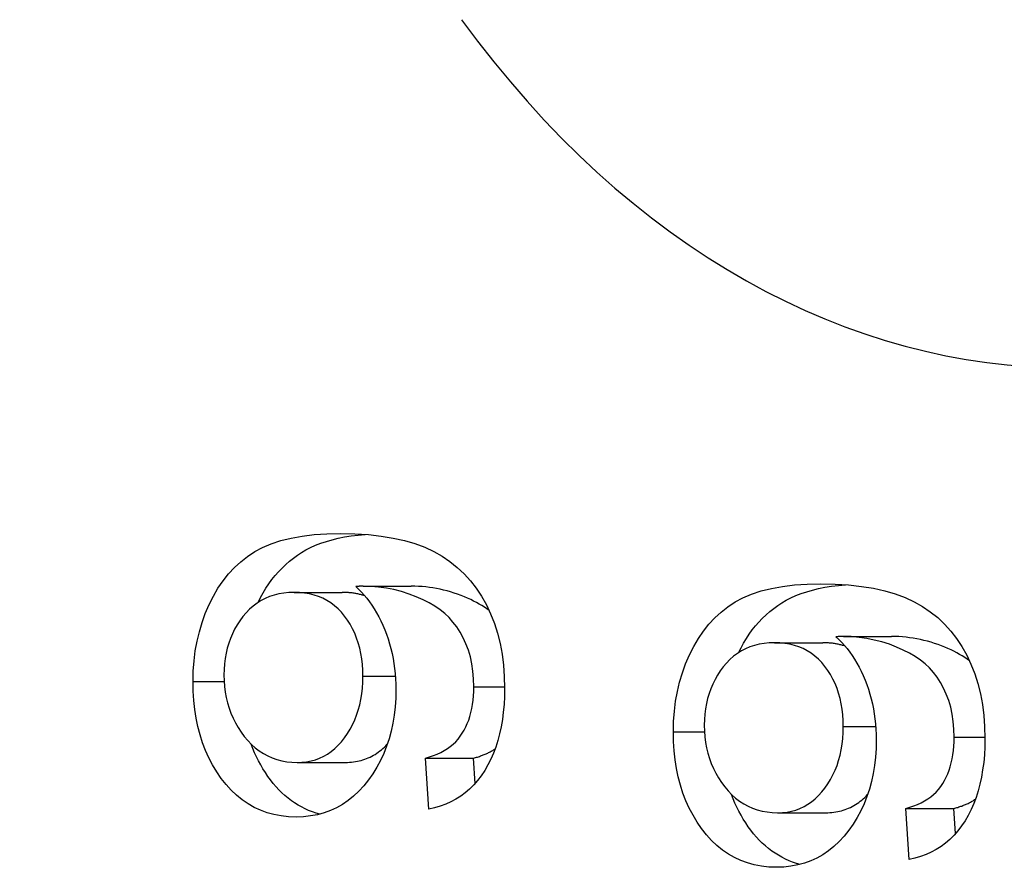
# Model space of a CAD drawing. Header units: inches. Extents: x 5.3 to 73.2, y 7.6 to 48.4.
# Tile 7 of 41: x 51.55 to 51.6641, y 23.4838 to 23.5821. Entities that reach past the tile are written whole.
import ezdxf

# ---------------------------------------------------------------- set-up
doc = ezdxf.new("R2010")
doc.units = ezdxf.units.IN
doc.header["$MEASUREMENT"] = 0
doc.layers.add('Visible Edges(ANSI)', color=7, linetype='Continuous', lineweight=25)
doc.layers.add('Visible Tangent Edges(ANSI)', color=7, linetype='Continuous', lineweight=25)

msp = doc.modelspace()

# ---------------------------------------------------------------- linework, layer by layer
at = {"layer": 'Visible Edges(ANSI)'}
for p, q in [((51.58181, 23.51576), (51.58738, 23.51576)), ((51.58979, 23.51648), (51.59536, 23.51648)), ((51.63745, 23.50993), (51.64302, 23.50993)), ((51.64543, 23.51065), (51.65099, 23.51065)), ((51.59701, 23.49655), (51.60258, 23.49655)), ((51.59739, 23.49064), (51.59701, 23.49655)), ((51.60276, 23.49363), (51.60258, 23.49655)), ((51.58216, 23.49605), (51.58773, 23.49605)), ((51.65265, 23.49072), (51.65822, 23.49072)), ((51.65303, 23.48481), (51.65265, 23.49072)), ((51.6584, 23.4878), (51.65822, 23.49072)), ((51.6378, 23.49022), (51.64337, 23.49022))]:
    msp.add_line(p, q, dxfattribs=at)
at = {"layer": 'Visible Edges(ANSI)', "flags": 128}
for points in [[(51.57009, 23.50543), (51.57012, 23.50664), (51.57021, 23.50782), (51.57035, 23.50897), (51.57055, 23.5101), (51.57082, 23.5112), (51.57114, 23.51228), (51.57151, 23.51332), (51.57195, 23.51435), (51.57244, 23.51533), (51.57298, 23.51625), (51.57356, 23.5171), (51.5742, 23.5179), (51.57489, 23.51864), (51.57562, 23.51931), (51.57641, 23.51993), (51.57724, 23.52048), (51.57815, 23.52097), (51.57915, 23.5214), (51.58025, 23.52176), (51.58144, 23.52206), (51.58273, 23.52228), (51.58412, 23.52245), (51.5856, 23.52255), (51.58717, 23.52258)], [(51.57763, 23.5146), (51.57792, 23.51517), (51.57822, 23.51572), (51.57854, 23.51625), (51.57888, 23.51675), (51.57923, 23.51724), (51.57961, 23.51771), (51.57999, 23.51815), (51.5804, 23.51858), (51.58082, 23.51898), (51.58125, 23.51937), (51.58171, 23.51973), (51.58218, 23.52007), (51.58267, 23.52039), (51.58317, 23.52069), (51.58371, 23.52097), (51.58429, 23.52123), (51.58489, 23.52146), (51.58553, 23.52167), (51.5862, 23.52186), (51.5869, 23.52203), (51.58764, 23.52218), (51.5884, 23.5223), (51.5892, 23.5224), (51.59004, 23.52248)], [(51.58717, 23.52258), (51.58883, 23.52255), (51.5904, 23.52245), (51.59187, 23.52229), (51.59327, 23.52206), (51.59457, 23.52177), (51.59579, 23.52141), (51.59692, 23.52099), (51.59797, 23.5205), (51.59894, 23.51995), (51.59985, 23.51934), (51.6007, 23.51866), (51.60149, 23.51792), (51.60223, 23.51711), (51.6029, 23.51624), (51.60351, 23.51531), (51.60407, 23.51431), (51.60456, 23.51326), (51.60499, 23.51216), (51.60535, 23.51102), (51.60565, 23.50984), (51.60588, 23.50861), (51.60604, 23.50734), (51.60614, 23.50603), (51.60617, 23.50467)], [(51.58181, 23.51576), (51.5812, 23.51574), (51.58061, 23.51568), (51.58004, 23.51558), (51.57949, 23.51545), (51.57896, 23.51527), (51.57845, 23.51506), (51.57797, 23.5148), (51.57751, 23.51451), (51.57706, 23.51418), (51.57664, 23.51381), (51.57625, 23.5134), (51.57587, 23.51296), (51.57552, 23.51248), (51.5752, 23.51199), (51.57491, 23.51148), (51.57465, 23.51096), (51.57442, 23.51042), (51.57422, 23.50986), (51.57405, 23.50929), (51.57392, 23.50871), (51.57381, 23.5081), (51.57373, 23.50748), (51.57369, 23.50684), (51.57367, 23.50619)], [(51.58976, 23.50604), (51.58975, 23.50673), (51.5897, 23.50741), (51.58963, 23.50806), (51.58953, 23.50869), (51.58939, 23.50931), (51.58923, 23.5099), (51.58904, 23.51047), (51.58882, 23.51102), (51.58857, 23.51155), (51.58829, 23.51206), (51.58798, 23.51255), (51.58765, 23.51301), (51.58728, 23.51345), (51.5869, 23.51385), (51.58649, 23.51421), (51.58606, 23.51454), (51.5856, 23.51482), (51.58513, 23.51507), (51.58463, 23.51528), (51.58411, 23.51545), (51.58357, 23.51559), (51.58301, 23.51568), (51.58242, 23.51574), (51.58181, 23.51576)], [(51.58999, 23.51536), (51.58989, 23.51539), (51.58979, 23.51542), (51.58969, 23.51545), (51.58959, 23.51548), (51.58948, 23.51551), (51.58938, 23.51553), (51.58928, 23.51556), (51.58917, 23.51558), (51.58907, 23.5156), (51.58896, 23.51562), (51.58885, 23.51564), (51.58874, 23.51566), (51.58863, 23.51567), (51.58852, 23.51569), (51.58841, 23.5157), (51.5883, 23.51571), (51.58819, 23.51572), (51.58808, 23.51573), (51.58796, 23.51574), (51.58785, 23.51575), (51.58773, 23.51575), (51.58761, 23.51575), (51.5875, 23.51576), (51.58738, 23.51576)], [(51.58979, 23.51648), (51.58976, 23.51648), (51.58974, 23.51648), (51.58972, 23.51648), (51.58969, 23.51648), (51.58966, 23.51648), (51.58963, 23.51648), (51.5896, 23.51648), (51.58957, 23.51648), (51.58954, 23.51648), (51.58951, 23.51648), (51.58947, 23.51647), (51.58944, 23.51647), (51.5894, 23.51647), (51.58936, 23.51647), (51.58932, 23.51647), (51.58928, 23.51646), (51.58924, 23.51646), (51.5892, 23.51646), (51.58916, 23.51646), (51.58911, 23.51646), (51.58907, 23.51645), (51.58902, 23.51645), (51.58897, 23.51645), (51.58893, 23.51644)], [(51.58893, 23.51644), (51.58927, 23.51613), (51.5896, 23.5158), (51.58991, 23.51544), (51.59022, 23.51507), (51.59052, 23.51468), (51.59081, 23.51428), (51.59108, 23.51385), (51.59134, 23.5134), (51.5916, 23.51294), (51.59184, 23.51246), (51.59207, 23.51195), (51.59229, 23.51143), (51.5925, 23.5109), (51.59269, 23.51036), (51.59286, 23.50981), (51.59301, 23.50925), (51.59315, 23.50868), (51.59326, 23.50811), (51.59336, 23.50753), (51.59344, 23.50694), (51.59351, 23.50635), (51.59355, 23.50574), (51.59358, 23.50513), (51.59359, 23.50452)], [(51.60261, 23.50482), (51.60259, 23.50574), (51.60251, 23.50663), (51.60239, 23.50747), (51.60221, 23.50828), (51.60198, 23.50906), (51.6017, 23.50979), (51.60138, 23.51049), (51.60102, 23.51114), (51.60063, 23.51175), (51.6002, 23.51231), (51.59974, 23.51283), (51.59925, 23.5133), (51.5987, 23.51374), (51.5981, 23.51415), (51.59744, 23.51454), (51.59673, 23.51491), (51.59595, 23.51525), (51.59511, 23.51557), (51.59424, 23.51585), (51.59336, 23.51608), (51.59248, 23.51625), (51.59159, 23.51638), (51.59069, 23.51646), (51.58979, 23.51648)], [(51.60439, 23.51365), (51.60412, 23.51385), (51.60384, 23.51404), (51.60355, 23.51423), (51.60324, 23.51441), (51.60292, 23.51459), (51.60259, 23.51476), (51.60225, 23.51493), (51.60189, 23.51509), (51.60152, 23.51525), (51.60113, 23.5154), (51.60074, 23.51555), (51.60033, 23.51568), (51.59993, 23.51581), (51.59952, 23.51593), (51.59911, 23.51603), (51.5987, 23.51613), (51.59829, 23.51621), (51.59787, 23.51628), (51.59746, 23.51634), (51.59704, 23.51639), (51.59662, 23.51643), (51.5962, 23.51646), (51.59578, 23.51648), (51.59536, 23.51648)], [(51.62573, 23.4996), (51.62576, 23.50081), (51.62584, 23.50199), (51.62599, 23.50314), (51.62619, 23.50427), (51.62645, 23.50537), (51.62677, 23.50644), (51.62715, 23.50749), (51.62759, 23.50852), (51.62808, 23.5095), (51.62862, 23.51042), (51.6292, 23.51127), (51.62984, 23.51207), (51.63053, 23.51281), (51.63126, 23.51348), (51.63205, 23.5141), (51.63288, 23.51465), (51.63379, 23.51514), (51.63479, 23.51557), (51.63589, 23.51593), (51.63708, 23.51622), (51.63837, 23.51645), (51.63976, 23.51662), (51.64124, 23.51672), (51.64281, 23.51675)], [(51.63327, 23.50877), (51.63356, 23.50934), (51.63386, 23.50989), (51.63418, 23.51042), (51.63452, 23.51092), (51.63487, 23.51141), (51.63524, 23.51188), (51.63563, 23.51232), (51.63603, 23.51275), (51.63646, 23.51315), (51.63689, 23.51353), (51.63735, 23.5139), (51.63782, 23.51424), (51.6383, 23.51456), (51.63881, 23.51486), (51.63935, 23.51514), (51.63993, 23.5154), (51.64053, 23.51563), (51.64117, 23.51584), (51.64184, 23.51603), (51.64254, 23.5162), (51.64327, 23.51635), (51.64404, 23.51647), (51.64484, 23.51657), (51.64567, 23.51665)], [(51.64281, 23.51675), (51.64447, 23.51672), (51.64603, 23.51662), (51.64751, 23.51646), (51.64891, 23.51623), (51.65021, 23.51594), (51.65143, 23.51558), (51.65256, 23.51516), (51.65361, 23.51467), (51.65458, 23.51412), (51.65549, 23.51351), (51.65634, 23.51283), (51.65713, 23.51208), (51.65787, 23.51128), (51.65854, 23.51041), (51.65915, 23.50948), (51.65971, 23.50848), (51.6602, 23.50743), (51.66063, 23.50633), (51.66099, 23.50519), (51.66129, 23.50401), (51.66152, 23.50278), (51.66168, 23.50151), (51.66178, 23.5002), (51.66181, 23.49884)], [(51.63745, 23.50993), (51.63684, 23.50991), (51.63624, 23.50985), (51.63567, 23.50975), (51.63513, 23.50962), (51.6346, 23.50944), (51.63409, 23.50923), (51.63361, 23.50897), (51.63314, 23.50868), (51.6327, 23.50835), (51.63228, 23.50798), (51.63188, 23.50757), (51.63151, 23.50713), (51.63116, 23.50665), (51.63084, 23.50616), (51.63055, 23.50565), (51.63029, 23.50513), (51.63006, 23.50459), (51.62986, 23.50403), (51.62969, 23.50346), (51.62956, 23.50287), (51.62945, 23.50227), (51.62937, 23.50165), (51.62933, 23.50101), (51.62931, 23.50036)], [(51.6454, 23.50021), (51.64539, 23.5009), (51.64534, 23.50158), (51.64527, 23.50223), (51.64516, 23.50286), (51.64503, 23.50348), (51.64487, 23.50407), (51.64468, 23.50464), (51.64446, 23.50519), (51.64421, 23.50572), (51.64393, 23.50623), (51.64362, 23.50672), (51.64328, 23.50718), (51.64292, 23.50762), (51.64253, 23.50802), (51.64213, 23.50838), (51.6417, 23.50871), (51.64124, 23.50899), (51.64077, 23.50924), (51.64027, 23.50945), (51.63975, 23.50962), (51.63921, 23.50976), (51.63865, 23.50985), (51.63806, 23.50991), (51.63745, 23.50993)], [(51.64563, 23.50953), (51.64553, 23.50956), (51.64543, 23.50959), (51.64533, 23.50962), (51.64523, 23.50965), (51.64512, 23.50968), (51.64502, 23.5097), (51.64492, 23.50973), (51.64481, 23.50975), (51.6447, 23.50977), (51.6446, 23.50979), (51.64449, 23.50981), (51.64438, 23.50983), (51.64427, 23.50984), (51.64416, 23.50986), (51.64405, 23.50987), (51.64394, 23.50988), (51.64383, 23.50989), (51.64371, 23.5099), (51.6436, 23.50991), (51.64349, 23.50992), (51.64337, 23.50992), (51.64325, 23.50992), (51.64314, 23.50993), (51.64302, 23.50993)], [(51.64543, 23.51065), (51.6454, 23.51065), (51.64538, 23.51065), (51.64535, 23.51065), (51.64533, 23.51065), (51.6453, 23.51065), (51.64527, 23.51065), (51.64524, 23.51065), (51.64521, 23.51065), (51.64518, 23.51065), (51.64515, 23.51064), (51.64511, 23.51064), (51.64508, 23.51064), (51.64504, 23.51064), (51.645, 23.51064), (51.64496, 23.51064), (51.64492, 23.51063), (51.64488, 23.51063), (51.64484, 23.51063), (51.6448, 23.51063), (51.64475, 23.51062), (51.64471, 23.51062), (51.64466, 23.51062), (51.64461, 23.51062), (51.64456, 23.51061)], [(51.64456, 23.51061), (51.6449, 23.5103), (51.64523, 23.50997), (51.64555, 23.50961), (51.64586, 23.50924), (51.64616, 23.50885), (51.64644, 23.50845), (51.64672, 23.50802), (51.64698, 23.50757), (51.64724, 23.50711), (51.64748, 23.50662), (51.64771, 23.50612), (51.64793, 23.5056), (51.64814, 23.50507), (51.64833, 23.50453), (51.6485, 23.50398), (51.64865, 23.50342), (51.64879, 23.50285), (51.6489, 23.50228), (51.649, 23.5017), (51.64908, 23.50111), (51.64915, 23.50052), (51.64919, 23.49991), (51.64922, 23.4993), (51.64923, 23.49868)], [(51.65825, 23.49899), (51.65823, 23.49991), (51.65815, 23.5008), (51.65802, 23.50164), (51.65785, 23.50245), (51.65762, 23.50323), (51.65734, 23.50396), (51.65701, 23.50466), (51.65666, 23.50531), (51.65627, 23.50592), (51.65584, 23.50648), (51.65538, 23.507), (51.65489, 23.50747), (51.65434, 23.50791), (51.65374, 23.50832), (51.65308, 23.50871), (51.65236, 23.50908), (51.65159, 23.50942), (51.65075, 23.50974), (51.64988, 23.51002), (51.649, 23.51024), (51.64812, 23.51042), (51.64723, 23.51055), (51.64633, 23.51063), (51.64543, 23.51065)], [(51.66003, 23.50782), (51.65976, 23.50802), (51.65948, 23.50821), (51.65919, 23.5084), (51.65888, 23.50858), (51.65856, 23.50876), (51.65823, 23.50893), (51.65789, 23.5091), (51.65753, 23.50926), (51.65716, 23.50942), (51.65677, 23.50957), (51.65638, 23.50971), (51.65597, 23.50985), (51.65557, 23.50998), (51.65516, 23.5101), (51.65475, 23.5102), (51.65434, 23.5103), (51.65392, 23.51038), (51.65351, 23.51045), (51.65309, 23.51051), (51.65268, 23.51056), (51.65226, 23.5106), (51.65184, 23.51063), (51.65142, 23.51065), (51.65099, 23.51065)], [(51.58203, 23.48973), (51.58114, 23.48976), (51.58029, 23.48985), (51.57946, 23.49001), (51.57867, 23.49023), (51.5779, 23.49051), (51.57717, 23.49085), (51.57646, 23.49125), (51.57578, 23.49172), (51.57513, 23.49225), (51.57451, 23.49284), (51.57392, 23.49349), (51.57336, 23.49421), (51.57284, 23.49497), (51.57236, 23.49576), (51.57193, 23.49659), (51.57154, 23.49744), (51.5712, 23.49833), (51.57091, 23.49925), (51.57066, 23.5002), (51.57045, 23.50118), (51.57029, 23.5022), (51.57018, 23.50324), (51.57011, 23.50432), (51.57009, 23.50543)], [(51.57367, 23.50619), (51.57369, 23.50551), (51.57374, 23.50485), (51.57382, 23.5042), (51.57394, 23.50357), (51.57408, 23.50295), (51.57426, 23.50235), (51.57448, 23.50177), (51.57472, 23.5012), (51.575, 23.50064), (51.57531, 23.5001), (51.57565, 23.49958), (51.57603, 23.49907), (51.57643, 23.49858), (51.57686, 23.49815), (51.5773, 23.49775), (51.57776, 23.49739), (51.57824, 23.49708), (51.57874, 23.49681), (51.57926, 23.49658), (51.5798, 23.49639), (51.58036, 23.49624), (51.58094, 23.49614), (51.58154, 23.49608), (51.58216, 23.49605)], [(51.58216, 23.49605), (51.58271, 23.49607), (51.58325, 23.49613), (51.58377, 23.49623), (51.58427, 23.49637), (51.58475, 23.49655), (51.58522, 23.49677), (51.58567, 23.49703), (51.5861, 23.49733), (51.58651, 23.49766), (51.58691, 23.49804), (51.58728, 23.49846), (51.58765, 23.49891), (51.58798, 23.4994), (51.58829, 23.49991), (51.58857, 23.50043), (51.58882, 23.50098), (51.58904, 23.50154), (51.58923, 23.50212), (51.58939, 23.50273), (51.58953, 23.50335), (51.58963, 23.50399), (51.5897, 23.50466), (51.58975, 23.50534), (51.58976, 23.50604)], [(51.59359, 23.50452), (51.59357, 23.50349), (51.5935, 23.5025), (51.59339, 23.50153), (51.59323, 23.50059), (51.59304, 23.49967), (51.59279, 23.49878), (51.59251, 23.49792), (51.59217, 23.49709), (51.5918, 23.49628), (51.59138, 23.4955), (51.59092, 23.49474), (51.59041, 23.49402), (51.58986, 23.49333), (51.58929, 23.49271), (51.58869, 23.49214), (51.58806, 23.49163), (51.58741, 23.49119), (51.58672, 23.4908), (51.58601, 23.49047), (51.58527, 23.49021), (51.5845, 23.49), (51.5837, 23.48985), (51.58288, 23.48976), (51.58203, 23.48973)], [(51.59701, 23.49655), (51.59749, 23.49669), (51.59794, 23.49684), (51.59838, 23.49702), (51.59879, 23.49721), (51.59918, 23.49742), (51.59955, 23.49765), (51.59989, 23.4979), (51.60021, 23.49817), (51.60051, 23.49845), (51.60079, 23.49876), (51.60105, 23.49908), (51.60128, 23.49943), (51.60149, 23.49979), (51.60169, 23.50016), (51.60186, 23.50056), (51.60202, 23.50097), (51.60216, 23.50139), (51.60228, 23.50183), (51.60238, 23.50229), (51.60247, 23.50276), (51.60253, 23.50325), (51.60258, 23.50376), (51.60261, 23.50428), (51.60261, 23.50482)], [(51.60617, 23.50467), (51.60616, 23.50371), (51.60611, 23.50278), (51.60603, 23.50188), (51.60592, 23.50102), (51.60577, 23.50018), (51.6056, 23.49937), (51.60539, 23.49858), (51.60515, 23.49783), (51.60488, 23.49711), (51.60457, 23.49642), (51.60424, 23.49576), (51.60387, 23.49512), (51.60347, 23.49452), (51.60305, 23.49396), (51.6026, 23.49345), (51.60212, 23.49297), (51.60162, 23.49254), (51.6011, 23.49214), (51.60054, 23.49179), (51.59996, 23.49148), (51.59936, 23.49121), (51.59873, 23.49098), (51.59807, 23.49079), (51.59739, 23.49064)], [(51.62931, 23.50036), (51.62933, 23.49968), (51.62938, 23.49902), (51.62946, 23.49837), (51.62957, 23.49774), (51.62972, 23.49712), (51.6299, 23.49652), (51.63011, 23.49594), (51.63036, 23.49536), (51.63064, 23.49481), (51.63095, 23.49427), (51.63129, 23.49374), (51.63167, 23.49323), (51.63207, 23.49275), (51.6325, 23.49231), (51.63294, 23.49192), (51.6334, 23.49156), (51.63388, 23.49125), (51.63438, 23.49098), (51.6349, 23.49075), (51.63544, 23.49056), (51.636, 23.49041), (51.63658, 23.49031), (51.63718, 23.49025), (51.6378, 23.49022)], [(51.6378, 23.49022), (51.63835, 23.49024), (51.63889, 23.4903), (51.63941, 23.4904), (51.63991, 23.49054), (51.64039, 23.49072), (51.64086, 23.49094), (51.6413, 23.4912), (51.64173, 23.49149), (51.64215, 23.49183), (51.64254, 23.49221), (51.64292, 23.49263), (51.64328, 23.49308), (51.64362, 23.49357), (51.64393, 23.49407), (51.64421, 23.4946), (51.64446, 23.49514), (51.64468, 23.49571), (51.64487, 23.49629), (51.64503, 23.4969), (51.64516, 23.49752), (51.64527, 23.49816), (51.64534, 23.49883), (51.64539, 23.49951), (51.6454, 23.50021)], [(51.63767, 23.4839), (51.63678, 23.48393), (51.63593, 23.48402), (51.6351, 23.48418), (51.63431, 23.4844), (51.63354, 23.48468), (51.63281, 23.48502), (51.6321, 23.48542), (51.63142, 23.48589), (51.63077, 23.48642), (51.63015, 23.48701), (51.62956, 23.48766), (51.629, 23.48838), (51.62848, 23.48914), (51.628, 23.48993), (51.62757, 23.49076), (51.62718, 23.49161), (51.62684, 23.4925), (51.62655, 23.49342), (51.6263, 23.49437), (51.62609, 23.49535), (51.62593, 23.49637), (51.62582, 23.49741), (51.62575, 23.49849), (51.62573, 23.4996)], [(51.64923, 23.49868), (51.6492, 23.49766), (51.64914, 23.49667), (51.64903, 23.4957), (51.64887, 23.49476), (51.64867, 23.49384), (51.64843, 23.49295), (51.64814, 23.49209), (51.64781, 23.49126), (51.64744, 23.49045), (51.64702, 23.48967), (51.64655, 23.48891), (51.64605, 23.48819), (51.6455, 23.4875), (51.64493, 23.48688), (51.64433, 23.48631), (51.6437, 23.4858), (51.64305, 23.48536), (51.64236, 23.48497), (51.64165, 23.48464), (51.64091, 23.48437), (51.64014, 23.48417), (51.63934, 23.48402), (51.63852, 23.48393), (51.63767, 23.4839)], [(51.65265, 23.49072), (51.65313, 23.49086), (51.65358, 23.49101), (51.65402, 23.49119), (51.65443, 23.49138), (51.65482, 23.49159), (51.65519, 23.49182), (51.65553, 23.49207), (51.65585, 23.49234), (51.65615, 23.49262), (51.65643, 23.49293), (51.65669, 23.49325), (51.65692, 23.4936), (51.65713, 23.49396), (51.65733, 23.49433), (51.6575, 23.49473), (51.65766, 23.49514), (51.6578, 23.49556), (51.65792, 23.496), (51.65802, 23.49646), (51.65811, 23.49693), (51.65817, 23.49742), (51.65822, 23.49793), (51.65824, 23.49845), (51.65825, 23.49899)], [(51.66181, 23.49884), (51.66179, 23.49788), (51.66175, 23.49695), (51.66167, 23.49605), (51.66155, 23.49518), (51.66141, 23.49435), (51.66123, 23.49353), (51.66103, 23.49275), (51.66079, 23.492), (51.66051, 23.49128), (51.66021, 23.49059), (51.65987, 23.48992), (51.65951, 23.48929), (51.65911, 23.48869), (51.65869, 23.48813), (51.65824, 23.48762), (51.65776, 23.48714), (51.65726, 23.48671), (51.65673, 23.48631), (51.65618, 23.48596), (51.6556, 23.48565), (51.655, 23.48538), (51.65437, 23.48515), (51.65371, 23.48496), (51.65303, 23.48481)], [(51.58479, 23.49007), (51.58434, 23.49019), (51.58391, 23.49034), (51.58348, 23.4905), (51.58306, 23.49069), (51.58265, 23.49089), (51.58225, 23.49112), (51.58186, 23.49136), (51.58148, 23.49162), (51.5811, 23.49191), (51.58074, 23.49221), (51.58039, 23.49253), (51.58004, 23.49288), (51.57971, 23.49324), (51.57938, 23.49362), (51.57907, 23.49402), (51.57876, 23.49444), (51.57847, 23.49488), (51.57819, 23.49532), (51.57793, 23.49577), (51.57768, 23.49623), (51.57744, 23.4967), (51.57722, 23.49718), (51.57702, 23.49767), (51.57683, 23.49817)], [(51.58773, 23.49605), (51.58797, 23.49606), (51.58821, 23.49607), (51.58844, 23.49609), (51.58867, 23.49611), (51.58889, 23.49615), (51.58912, 23.49619), (51.58934, 23.49623), (51.58956, 23.49629), (51.58977, 23.49635), (51.58998, 23.49642), (51.59019, 23.4965), (51.59039, 23.49658), (51.59059, 23.49667), (51.59079, 23.49677), (51.59098, 23.49688), (51.59118, 23.49699), (51.59136, 23.49711), (51.59155, 23.49724), (51.59173, 23.49738), (51.59191, 23.49752), (51.59208, 23.49767), (51.59226, 23.49783), (51.59243, 23.49799), (51.59259, 23.49816)], [(51.60258, 23.49655), (51.6027, 23.49658), (51.60282, 23.49661), (51.60293, 23.49665), (51.60305, 23.49668), (51.60316, 23.49672), (51.60327, 23.49676), (51.60339, 23.4968), (51.6035, 23.49684), (51.6036, 23.49688), (51.60371, 23.49692), (51.60382, 23.49696), (51.60392, 23.49701), (51.60403, 23.49705), (51.60413, 23.4971), (51.60423, 23.49714), (51.60433, 23.49719), (51.60443, 23.49724), (51.60452, 23.49729), (51.60462, 23.49735), (51.60471, 23.4974), (51.6048, 23.49745), (51.60489, 23.49751), (51.60498, 23.49757), (51.60507, 23.49762)], [(51.64043, 23.48424), (51.63998, 23.48436), (51.63954, 23.48451), (51.63912, 23.48467), (51.6387, 23.48486), (51.63829, 23.48506), (51.63789, 23.48529), (51.6375, 23.48553), (51.63712, 23.48579), (51.63674, 23.48608), (51.63638, 23.48638), (51.63603, 23.4867), (51.63568, 23.48705), (51.63535, 23.48741), (51.63502, 23.48779), (51.63471, 23.48819), (51.6344, 23.48861), (51.63411, 23.48904), (51.63383, 23.48949), (51.63357, 23.48994), (51.63332, 23.4904), (51.63308, 23.49087), (51.63286, 23.49135), (51.63266, 23.49184), (51.63247, 23.49234)], [(51.64337, 23.49022), (51.64361, 23.49023), (51.64384, 23.49024), (51.64408, 23.49026), (51.64431, 23.49028), (51.64453, 23.49032), (51.64476, 23.49036), (51.64498, 23.4904), (51.64519, 23.49046), (51.64541, 23.49052), (51.64562, 23.49059), (51.64583, 23.49067), (51.64603, 23.49075), (51.64623, 23.49084), (51.64643, 23.49094), (51.64662, 23.49105), (51.64681, 23.49116), (51.647, 23.49128), (51.64719, 23.49141), (51.64737, 23.49155), (51.64755, 23.49169), (51.64772, 23.49184), (51.64789, 23.492), (51.64806, 23.49216), (51.64823, 23.49233)], [(51.65822, 23.49072), (51.65834, 23.49075), (51.65845, 23.49078), (51.65857, 23.49082), (51.65869, 23.49085), (51.6588, 23.49089), (51.65891, 23.49093), (51.65902, 23.49097), (51.65913, 23.491), (51.65924, 23.49105), (51.65935, 23.49109), (51.65946, 23.49113), (51.65956, 23.49117), (51.65966, 23.49122), (51.65977, 23.49127), (51.65987, 23.49131), (51.65997, 23.49136), (51.66006, 23.49141), (51.66016, 23.49146), (51.66026, 23.49152), (51.66035, 23.49157), (51.66044, 23.49162), (51.66053, 23.49168), (51.66062, 23.49174), (51.66071, 23.49179)]]:
    msp.add_lwpolyline(points, dxfattribs=at)
at = {"layer": 'Visible Edges(ANSI)'}
for centre, major_axis, start_param, end_param in [((51.55001, 23.68449), (0, 0.47244), 3.141593, 6.283185), ((51.5889, 23.68449), (0, -0.47244), 0, 3.141593), ((51.67152, 23.68449), (0, -0.14272), 5.512224, 7.054146)]:
    msp.add_ellipse(centre, major_axis=major_axis, ratio=0.707107, start_param=start_param, end_param=end_param, dxfattribs=at)
at = {"layer": 'Visible Tangent Edges(ANSI)'}
for p, q in [((51.57009, 23.50543), (51.57369, 23.50543)), ((51.58976, 23.50604), (51.59353, 23.50604)), ((51.60261, 23.50482), (51.60617, 23.50482)), ((51.6454, 23.50021), (51.64917, 23.50021)), ((51.62573, 23.4996), (51.62933, 23.4996)), ((51.65825, 23.49899), (51.66181, 23.49899))]:
    msp.add_line(p, q, dxfattribs=at)

doc.saveas('drawing.dxf')
